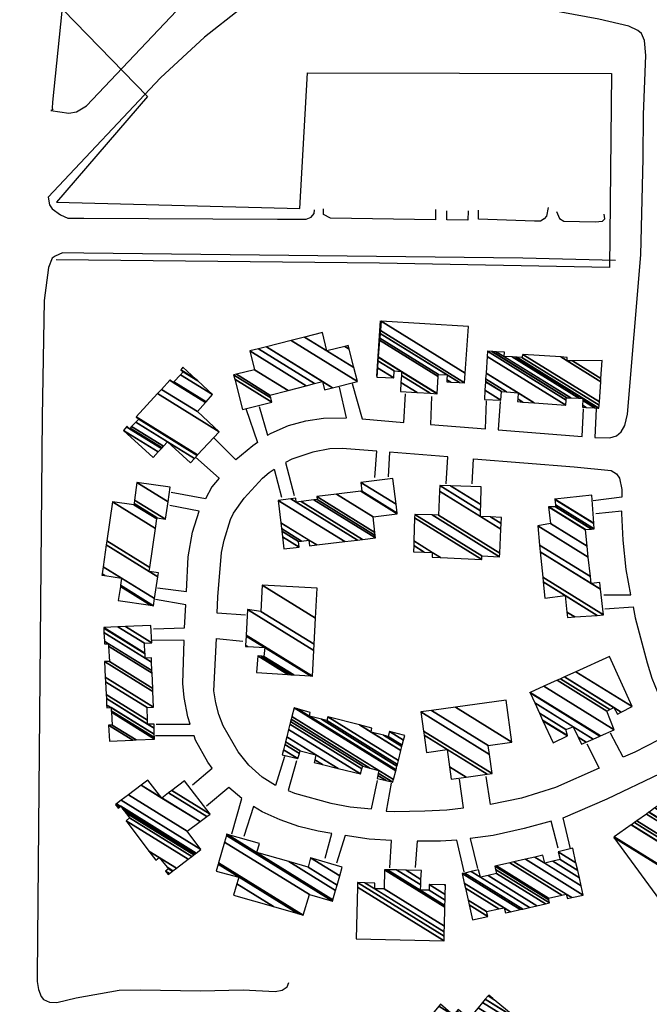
# Model space of a CAD drawing. Extents: x -0.5 to 41.9, y -0.5 to 29.8.
# Tile 30 of 128: x 6.731 to 7.054, y 3.699 to 4.205. Entities that reach past the tile are written whole.
import ezdxf

# ---------------------------------------------------------------- set-up
doc = ezdxf.new("R2010")
doc.units = 0
doc.header["$MEASUREMENT"] = 0
doc.linetypes.add('DASHDOT', pattern=[1, 0.5, -0.25, 0, -0.25])
for name, color, linetype in [('11', 2, 'CONTINUOUS'), ('21', 5, 'CONTINUOUS'), ('31', 2, 'DASHDOT')]:
    doc.layers.add(name, color=color, linetype=linetype)

msp = doc.modelspace()

# ---------------------------------------------------------------- linework, layer by layer
at = {"layer": '11'}
for points in [[(6.74801, 4.16226), (6.74778, 4.15912), (6.74823, 4.15844), (6.74711, 4.15799), (6.75632, 4.15665), (6.76036, 4.15732), (6.76552, 4.16046), (6.81156, 4.2092), (6.81695, 4.21818), (6.82009, 4.22896), (6.82009, 4.23367), (6.81875, 4.23772), (6.8174, 4.23906), (6.8156, 4.23996), (6.81313, 4.24019), (6.80864, 4.23951), (6.77743, 4.23839), (6.77159, 4.23682), (6.76844, 4.23547), (6.7635, 4.23188), (6.75946, 4.22739), (6.75519, 4.2202), (6.7534, 4.21593), (6.74801, 4.16226)], [(7.05253, 4.18629), (7.05185, 4.19393), (7.05028, 4.19752), (7.04848, 4.19909), (7.04377, 4.20134), (7.0285, 4.20493), (6.98942, 4.21212), (6.93373, 4.22245), (6.91666, 4.22626), (6.89869, 4.22739), (6.88477, 4.22581), (6.86321, 4.21998), (6.85513, 4.21661), (6.84435, 4.21009), (6.82593, 4.19572), (6.80348, 4.17484), (6.74576, 4.11353), (6.74644, 4.10949), (6.74778, 4.10747), (6.75205, 4.10432), (6.75587, 4.10275), (6.76412, 4.1027)], [(7.05118, 4.13329), (7.0514, 4.15597), (7.05253, 4.18629)], [(7.02709, 4.00467), (7.02634, 3.98993), (7.03411, 3.98979), (7.03748, 3.99091), (7.03995, 3.99293), (7.04175, 3.99608), (7.04309, 4.00192), (7.05006, 4.08389), (7.05118, 4.13329)], [(7.00245, 4.10814), (7.00155, 4.10365), (7.00043, 4.1023), (6.9984, 4.10118), (6.99548, 4.10118), (6.96674, 4.10208), (6.96669, 4.10681)], [(6.76412, 4.1027), (6.8635, 4.10208), (6.87826, 4.10208), (6.88073, 4.1032), (6.8823, 4.105), (6.88253, 4.10702)], [(6.94466, 4.10717), (6.94451, 4.10185), (6.89061, 4.10275), (6.88702, 4.10455), (6.88705, 4.10753)], [(6.96132, 4.10645), (6.96113, 4.10163), (6.95035, 4.10185), (6.95035, 4.10644)], [(7.0067, 4.10602), (7.00828, 4.10252), (7.01053, 4.10118), (7.02648, 4.10073), (7.03029, 4.10118), (7.03142, 4.1023), (7.03119, 4.10477)], [(6.76412, 4.08466), (6.75317, 4.08478), (6.74935, 4.08321), (6.74778, 4.08209), (6.74599, 4.07737), (6.74374, 4.06031), (6.74262, 4.00057), (6.74015, 3.71334), (6.74015, 3.71042), (6.74082, 3.70638), (6.74217, 3.70279), (6.74329, 3.70122), (6.74644, 3.69987), (6.75025, 3.69964), (6.76013, 3.70212), (6.78214, 3.70593), (6.79315, 3.70616), (6.82391, 3.70571), (6.84592, 3.70616), (6.86231, 3.70526), (6.86591, 3.70593), (6.86838, 3.70773), (6.86928, 3.70998)], [(7.03703, 4.08097), (6.98942, 4.08209), (6.76412, 4.08466)], [(6.90184, 4.01764), (6.90698, 3.99948), (6.9284, 3.99776), (6.92924, 4.01247)], [(6.854, 4.00596), (6.85837, 3.99112), (6.86029, 3.99226), (6.86905, 3.99608), (6.87803, 3.99855), (6.88702, 3.9999), (6.89892, 4.00012), (6.89531, 4.01583)], [(6.94249, 4.01112), (6.94202, 3.99667), (6.97022, 3.99442), (6.97074, 4.00875)], [(6.97774, 4.00843), (6.97669, 3.9939), (7.01986, 3.99045), (7.02058, 4.00467)], [(6.84727, 4.00484), (6.85326, 3.98741), (6.85086, 3.98575), (6.84205, 3.97858), (6.83065, 3.99001)], [(6.91352, 3.96935), (6.91447, 3.98299), (6.89667, 3.9844), (6.89039, 3.98418), (6.88163, 3.98238), (6.87085, 3.97879), (6.86761, 3.97711), (6.87197, 3.96015)], [(6.95012, 3.96621), (6.95086, 3.98011), (6.92094, 3.98248), (6.92025, 3.9698)], [(6.82144, 3.97991), (6.83348, 3.96916), (6.82981, 3.96469), (6.8265, 3.95854), (6.80887, 3.96172)], [(6.96337, 3.96621), (6.96412, 3.97906), (7.0157, 3.97497), (7.03478, 3.97295), (7.03748, 3.97138), (7.03905, 3.96913), (7.04017, 3.96329), (7.04017, 3.95927), (7.02558, 3.95745)], [(6.84704, 3.89861), (6.83254, 3.89964), (6.8329, 3.90805), (6.83469, 3.93095), (6.83604, 3.93724), (6.83941, 3.9478), (6.84098, 3.95116), (6.84637, 3.9588), (6.8558, 3.96913), (6.85917, 3.97205), (6.86183, 3.97375), (6.86546, 3.95925)], [(6.8019, 3.91276), (6.81672, 3.91083), (6.81762, 3.92871), (6.81987, 3.94128), (6.82324, 3.95206), (6.80819, 3.95498)], [(7.03097, 3.90917), (7.0449, 3.9091), (7.04242, 3.92219), (7.04085, 3.93724), (7.04017, 3.95094), (7.04017, 3.95216), (7.02692, 3.95072)], [(6.79988, 3.89165), (6.81579, 3.89219), (6.81638, 3.90405), (6.80078, 3.9067)], [(7.03142, 3.90198), (7.04605, 3.90303), (7.04714, 3.89727), (7.0532, 3.87414), (7.05567, 3.86628), (7.06173, 3.85123), (7.0633, 3.84629), (7.0633, 3.84247), (7.06263, 3.8391), (7.06106, 3.83618), (7.05881, 3.83439), (7.04691, 3.82832), (7.04099, 3.82567), (7.03434, 3.83798)], [(6.80123, 3.8427), (6.81866, 3.84273), (6.8174, 3.84651), (6.8156, 3.8564), (6.81493, 3.86358), (6.81553, 3.88575), (6.79898, 3.88581)], [(6.86703, 3.82608), (6.86245, 3.8112), (6.85558, 3.81552), (6.84884, 3.82159), (6.84323, 3.82855), (6.83559, 3.8418), (6.83334, 3.84764), (6.83177, 3.8537), (6.83087, 3.85976), (6.83222, 3.88671), (6.8457, 3.88536)], [(6.81987, 3.81148), (6.82991, 3.82008), (6.82773, 3.82316), (6.82144, 3.83439), (6.82069, 3.83663), (6.80078, 3.83663)], [(7.02221, 3.83259), (7.02864, 3.82015), (7.00626, 3.81013), (6.98875, 3.80474), (6.9728, 3.80138), (6.97056, 3.81575)], [(6.87332, 3.82383), (6.86894, 3.80855), (6.8722, 3.80721), (6.89083, 3.80205), (6.90072, 3.80025), (6.91176, 3.7991), (6.91486, 3.81373)], [(7.0139, 3.77869), (7.01008, 3.79464), (7.03276, 3.80429), (7.05994, 3.81732), (7.06825, 3.81912), (7.07072, 3.81912), (7.07498, 3.81799), (7.07813, 3.8153), (7.08239, 3.80968), (7.08719, 3.80206), (7.07498, 3.79307)], [(6.84008, 3.78633), (6.84512, 3.80444), (6.83851, 3.81013), (6.82706, 3.80048)], [(6.92183, 3.81238), (6.91923, 3.79799), (6.92343, 3.79789), (6.93912, 3.79823), (6.95035, 3.79868), (6.959, 3.79972), (6.95686, 3.8144)], [(6.88791, 3.77375), (6.89137, 3.78659), (6.88432, 3.78768), (6.87444, 3.79015), (6.86478, 3.79352), (6.85558, 3.79756), (6.85119, 3.8003), (6.84614, 3.78498)], [(7.00761, 3.77892), (7.00389, 3.7929), (6.99009, 3.78902), (6.97415, 3.78543), (6.96239, 3.7839), (6.96607, 3.76859)], [(6.92115, 3.76881), (6.92194, 3.78293), (6.9106, 3.78363), (6.89816, 3.78555), (6.89375, 3.77128)], [(6.95933, 3.76679), (6.9556, 3.7831), (6.9472, 3.78251), (6.93521, 3.78251), (6.93418, 3.76904)]]:
    msp.add_lwpolyline(points, dxfattribs=at)
at = {"layer": '21'}
msp.add_line((6.91441, 4.02145), (6.91644, 4.04998), dxfattribs=at)
at = {"layer": '31'}
msp.add_lwpolyline([(6.25193, 4.24019), (6.44821, 4.2321), (6.74105, 4.22267), (6.79674, 4.16518), (6.75003, 4.11083), (6.87489, 4.10769), (6.87893, 4.17731), (7.03501, 4.17708), (7.03389, 4.07737), (6.91576, 4.07962), (6.74985, 4.08119)], dxfattribs=at)

# ---------------------------------------------------------------- meshes
at = {"layer": '21'}
mesh = msp.add_polyface(dxfattribs=at)
corners = [(6.91441, 4.02101), (6.92654, 4.01359), (6.9146, 4.021), (6.91442, 4.02111), (6.93524, 4.01308), (6.92685, 4.01828), (6.92317, 4.02056), (6.91479, 4.02576), (6.94189, 4.01268), (6.92708, 4.02187), (6.9234, 4.02415), (6.91506, 4.02932), (6.94541, 4.01247), (6.9272, 4.02376), (6.9269, 4.02394), (6.91521, 4.03119), (6.94542, 4.01264), (6.92721, 4.02393), (6.91522, 4.03136), (6.95035, 4.01854), (6.946, 4.02123), (6.91589, 4.0399), (6.9524, 4.01844), (6.95042, 4.01966), (6.94608, 4.02235), (6.91598, 4.04102), (6.95688, 4.01822), (6.95057, 4.02213), (6.91617, 4.04346), (6.95955, 4.01809), (6.91628, 4.04491), (6.91666, 4.04975), (6.95989, 4.02295), (6.91666, 4.04975), (6.96157, 4.04706)]
mesh.append_faces([[corners[k] for k in face] for face in [(0, 0, 2, 3), (3, 2, 6, 7), (1, 1, 4, 5), (7, 6, 10, 11), (5, 4, 8, 9), (11, 10, 14, 15), (9, 8, 12, 13), (15, 14, 17, 18), (13, 12, 16, 17), (18, 16, 20, 21), (21, 20, 24, 25), (19, 19, 22, 23), (25, 24, 27, 28), (23, 22, 26, 27), (28, 26, 29, 30), (30, 29, 32, 33), (31, 32, 34, 34)]], dxfattribs={"vtx0": -1, "vtx2": -1})
mesh = msp.add_polyface(dxfattribs=at)
corners = [(6.84547, 4.00439), (6.86052, 4.00821), (6.84152, 4.01998), (6.85998, 4.01035), (6.84098, 4.02213), (6.85962, 4.0118), (6.84239, 4.02248), (6.8689, 4.0142), (6.85176, 4.02482), (6.84929, 4.03448), (6.87815, 4.01659), (6.84929, 4.03448), (6.85367, 4.03559), (6.88769, 4.01449), (6.8825, 4.01771), (6.85776, 4.03662), (6.89178, 4.01553), (6.88657, 4.01876), (6.87052, 4.03985), (6.90453, 4.01876), (6.87736, 4.04158), (6.88881, 4.03448), (6.90271, 4.02586), (6.88657, 4.04391), (6.89811, 4.03676), (6.90027, 4.03542), (6.89982, 4.03717)]
mesh.append_faces([[corners[k] for k in face] for face in [(0, 0, 1, 2), (2, 1, 3, 4), (4, 3, 5, 6), (6, 5, 7, 8), (8, 7, 10, 11), (9, 10, 14, 12), (12, 14, 17, 15), (13, 13, 16, 17), (15, 16, 19, 18), (18, 19, 22, 20), (20, 21, 23, 23), (21, 22, 25, 24), (24, 25, 26, 26)]], dxfattribs={"vtx0": -1, "vtx2": -1})
mesh = msp.add_polyface(dxfattribs=at)
corners = [(6.96966, 4.00955), (6.97819, 4.0091), (6.96996, 4.01421), (6.98673, 4.00843), (6.97842, 4.01358), (6.97024, 4.01865), (6.98675, 4.00843), (6.98673, 4.00844), (6.97842, 4.01359), (6.97024, 4.01867), (6.98942, 4.00821), (6.9868, 4.00983), (6.98107, 4.01339), (6.97033, 4.02004), (6.98942, 4.00821), (6.98695, 4.01292), (6.97052, 4.02311), (6.99523, 4.00779), (6.97107, 4.03166), (7.01143, 4.00663), (6.97123, 4.03426), (7.01158, 4.00924), (6.97344, 4.03414), (7.01165, 4.01045), (6.97381, 4.03412), (7.01996, 4.00551), (7.01203, 4.01043), (6.9758, 4.03402), (6.97976, 4.03156), (7.02195, 4.00541), (7.02002, 4.0066), (7.01401, 4.01033), (6.97999, 4.03381), (6.98394, 4.03136), (7.02615, 4.00518), (7.02013, 4.00892), (7.01822, 4.01011), (6.9859, 4.03126), (7.02812, 4.00508), (7.02019, 4.01), (6.98627, 4.03124), (7.0285, 4.00506), (6.98897, 4.03111), (7.02859, 4.00655), (6.98942, 4.03268), (7.02871, 4.00833), (7.00884, 4.03134), (7.0121, 4.02931), (7.02937, 4.01861), (7.0121, 4.03111), (7.01494, 4.02935), (7.02948, 4.02034), (7.03007, 4.02954)]
mesh.append_faces([[corners[k] for k in face] for face in [(0, 0, 1, 2), (2, 1, 4, 5), (5, 4, 8, 9), (3, 3, 6, 7), (9, 8, 12, 13), (7, 6, 10, 11), (13, 12, 15, 16), (11, 14, 17, 15), (16, 17, 19, 18), (18, 19, 21, 20), (20, 21, 23, 22), (22, 23, 26, 24), (24, 26, 31, 27), (25, 25, 29, 30), (27, 28, 32, 32), (28, 31, 36, 33), (30, 29, 34, 35), (33, 36, 39, 37), (35, 34, 38, 39), (37, 38, 41, 40), (40, 41, 43, 42), (42, 43, 45, 44), (44, 45, 48, 46), (46, 47, 49, 49), (47, 48, 51, 50), (50, 51, 52, 52)]], dxfattribs={"vtx0": -1, "vtx2": -1})
mesh = msp.add_polyface(dxfattribs=at)
corners = [(6.79966, 3.97968), (6.78439, 3.99361), (6.80226, 3.98253), (6.78439, 3.99361), (6.78591, 3.99551), (6.78753, 3.99451), (6.80393, 3.98434), (6.78618, 3.99585), (6.78784, 3.99483), (6.80423, 3.98467), (6.78863, 3.99566), (6.81875, 3.97699), (6.805, 3.98551), (6.79076, 3.99788), (6.82083, 3.97924), (6.80707, 3.98777), (6.79225, 3.99945), (6.8223, 3.98081), (6.7909, 4.00057), (6.82247, 3.981), (6.80191, 4.01256), (6.83357, 3.99293), (6.80388, 4.01471), (6.82234, 4.00326), (6.8082, 4.01942), (6.80999, 4.01831), (6.8266, 4.00801), (6.80842, 4.01966), (6.81021, 4.01854), (6.82682, 4.00825), (6.81374, 4.02223), (6.8302, 4.01202), (6.81515, 4.0237), (6.82254, 4.01912), (6.81381, 4.02482), (6.8216, 4.01999), (6.81493, 4.02617)]
mesh.append_faces([[corners[k] for k in face] for face in [(0, 0, 2, 3), (1, 2, 6, 4), (4, 5, 7, 7), (5, 6, 9, 8), (8, 9, 12, 10), (10, 12, 15, 13), (11, 11, 14, 15), (13, 14, 17, 16), (16, 17, 19, 18), (18, 19, 21, 20), (20, 21, 23, 22), (22, 23, 26, 24), (24, 25, 27, 27), (25, 26, 29, 28), (28, 29, 31, 30), (30, 31, 33, 32), (32, 33, 35, 34), (34, 35, 36, 36)]], dxfattribs={"vtx0": -1, "vtx2": -1})
mesh = msp.add_polyface(dxfattribs=at)
corners = [(6.78169, 3.90625), (6.79838, 3.90378), (6.78282, 3.91343), (6.77338, 3.91928), (6.79988, 3.90356), (6.78292, 3.91407), (6.77491, 3.91904), (6.77348, 3.91993), (6.80042, 3.90721), (6.78349, 3.9177), (6.774, 3.92359), (6.79764, 3.92107), (6.80205, 3.91834), (6.77559, 3.93474), (6.79794, 3.92313), (6.80235, 3.9204), (6.77589, 3.93681), (6.80089, 3.94329), (6.77877, 3.957), (6.80159, 3.94811), (6.78978, 3.95543), (6.80168, 3.94869), (6.78986, 3.95602), (6.80595, 3.94802), (6.79011, 3.95784), (6.79135, 3.96688), (6.8073, 3.957), (6.79135, 3.96688), (6.80842, 3.96441)]
mesh.append_faces([[corners[k] for k in face] for face in [(0, 0, 1, 2), (3, 3, 6, 7), (2, 1, 4, 5), (7, 6, 9, 10), (5, 4, 8, 9), (10, 8, 12, 13), (13, 11, 14, 16), (11, 12, 15, 15), (16, 14, 17, 18), (18, 17, 19, 20), (20, 19, 21, 22), (22, 21, 23, 24), (24, 23, 26, 27), (25, 26, 28, 28)]], dxfattribs={"vtx0": -1, "vtx2": -1})
mesh = msp.add_polyface(dxfattribs=at)
corners = [(6.86681, 3.93275), (6.87467, 3.93365), (6.86608, 3.93897), (6.87422, 3.93657), (6.86574, 3.94182), (6.87983, 3.93432), (6.87587, 3.93677), (6.86559, 3.94315), (6.88359, 3.93477), (6.87961, 3.93724), (6.86524, 3.94615), (6.86389, 3.95768), (6.89805, 3.93649), (6.86389, 3.95768), (6.87034, 3.95848), (6.87309, 3.95678), (6.90456, 3.93727), (6.87287, 3.9588), (6.87562, 3.95709), (6.90711, 3.93757), (6.8822, 3.95792), (6.91374, 3.93836), (6.88387, 3.95813), (6.9136, 3.93969), (6.88365, 3.9597), (6.91344, 3.94123), (6.8937, 3.96087), (6.91262, 3.94914), (6.90624, 3.96233), (6.92497, 3.95072), (6.90678, 3.96239), (6.92492, 3.95115), (6.90633, 3.96688), (6.92435, 3.95571), (6.92272, 3.96891)]
mesh.append_faces([[corners[k] for k in face] for face in [(0, 0, 1, 2), (2, 1, 3, 4), (4, 3, 6, 7), (7, 6, 9, 10), (5, 5, 8, 9), (10, 8, 12, 13), (11, 12, 16, 14), (14, 15, 17, 17), (15, 16, 19, 18), (18, 19, 21, 20), (20, 21, 23, 22), (22, 23, 25, 24), (24, 25, 27, 26), (26, 27, 29, 28), (28, 29, 31, 30), (30, 31, 33, 32), (32, 33, 34, 34)]], dxfattribs={"vtx0": -1, "vtx2": -1})
mesh = msp.add_polyface(dxfattribs=at)
corners = [(6.93328, 3.93118), (6.94293, 3.92848), (6.9388, 3.93105), (6.93339, 3.9344), (6.94723, 3.92829), (6.94293, 3.93095), (6.93348, 3.93682), (6.96831, 3.92736), (6.93389, 3.9487), (6.96831, 3.92916), (6.93395, 3.95046), (6.93395, 3.95049), (6.96837, 3.92915), (6.93395, 3.95049), (6.94292, 3.95016), (6.97752, 3.92871), (6.94608, 3.95004), (6.9776, 3.9305), (6.94662, 3.9624), (6.96764, 3.94937), (6.97815, 3.94285), (6.94675, 3.96531), (6.96772, 3.95231), (6.97282, 3.94915), (6.97828, 3.94577), (6.95226, 3.96514), (6.96782, 3.95549), (6.97842, 3.94892), (6.96809, 3.96464)]
mesh.append_faces([[corners[k] for k in face] for face in [(0, 0, 2, 3), (3, 2, 5, 6), (1, 1, 4, 5), (6, 4, 7, 8), (8, 7, 9, 10), (10, 9, 12, 13), (11, 12, 15, 14), (14, 15, 17, 16), (16, 17, 20, 18), (18, 19, 22, 21), (19, 20, 24, 23), (21, 22, 26, 25), (23, 24, 27, 27), (25, 26, 28, 28)]], dxfattribs={"vtx0": -1, "vtx2": -1})
mesh = msp.add_polyface(dxfattribs=at)
corners = [(7.01233, 3.89749), (7.01614, 3.89777), (7.01205, 3.90031), (7.00065, 3.90737), (7.02752, 3.8986), (7.0112, 3.90872), (6.99984, 3.91577), (7.03074, 3.89884), (6.99961, 3.91814), (7.02445, 3.91501), (7.02932, 3.91199), (6.99835, 3.93119), (7.02409, 3.91847), (7.02895, 3.91546), (6.99802, 3.93463), (7.02302, 3.92855), (6.99706, 3.94465), (7.02244, 3.93408), (7.00357, 3.94577), (7.02154, 3.94261), (7.00267, 3.95431), (7.02153, 3.94263), (7.0027, 3.95431), (7.0246, 3.94294), (7.00626, 3.95431), (7.02603, 3.94308), (7.00614, 3.95541), (7.00559, 3.95835), (7.02585, 3.94579), (7.00583, 3.9582), (7.00559, 3.95835), (7.00578, 3.95837), (7.02584, 3.94593), (7.00581, 3.95835), (7.0249, 3.96037)]
mesh.append_faces([[corners[k] for k in face] for face in [(0, 0, 1, 2), (3, 3, 5, 6), (2, 1, 4, 5), (6, 4, 7, 8), (8, 7, 10, 11), (11, 9, 12, 14), (9, 10, 13, 13), (14, 12, 15, 16), (16, 15, 17, 18), (18, 17, 19, 20), (20, 19, 21, 22), (22, 21, 23, 24), (24, 23, 25, 26), (26, 25, 28, 29), (27, 30, 33, 31), (29, 28, 32, 33), (31, 32, 34, 34)]], dxfattribs={"vtx0": -1, "vtx2": -1})
mesh = msp.add_polyface(dxfattribs=at)
corners = [(6.85266, 3.8692), (6.86871, 3.86819), (6.85333, 3.87773), (6.87058, 3.86808), (6.85523, 3.87759), (6.84704, 3.88267), (6.87181, 3.868), (6.85648, 3.8775), (6.84828, 3.88259), (6.84708, 3.88333), (6.88036, 3.86746), (6.85692, 3.882), (6.84736, 3.88793), (6.8814, 3.8674), (6.84739, 3.88849), (6.88212, 3.88048), (6.84817, 3.90153), (6.8823, 3.88371), (6.85497, 3.90065), (6.85558, 3.91411), (6.88303, 3.89709), (6.85558, 3.91411), (6.88387, 3.91254)]
mesh.append_faces([[corners[k] for k in face] for face in [(0, 0, 1, 2), (2, 1, 3, 4), (5, 5, 8, 9), (4, 3, 6, 7), (9, 8, 11, 12), (7, 6, 10, 11), (12, 10, 13, 14), (14, 13, 15, 16), (16, 15, 17, 18), (18, 17, 20, 21), (19, 20, 22, 22)]], dxfattribs={"vtx0": -1, "vtx2": -1})
mesh = msp.add_polyface(dxfattribs=at)
corners = [(6.7772, 3.83394), (6.78921, 3.83452), (6.77675, 3.84225), (6.79088, 3.8346), (6.77855, 3.84225), (6.80033, 3.83506), (6.77822, 3.84877), (6.80031, 3.83584), (6.77818, 3.84956), (6.77585, 3.85101), (6.80026, 3.83749), (6.7781, 3.85123), (6.77578, 3.85267), (6.79674, 3.8427), (6.80017, 3.84057), (6.77563, 3.85579), (6.79668, 3.84482), (6.80011, 3.8427), (6.77553, 3.85794), (6.79651, 3.85123), (6.77522, 3.86443), (6.79988, 3.85145), (6.77511, 3.86682), (6.79953, 3.85943), (6.77473, 3.87481), (6.79946, 3.86101), (6.7772, 3.87481), (6.79911, 3.8689), (6.77682, 3.88273), (6.77473, 3.88402), (6.79905, 3.87019), (6.77675, 3.88402), (6.77466, 3.88531), (6.79562, 3.87661), (6.79886, 3.8746), (6.77442, 3.88975), (6.79548, 3.87886), (6.79876, 3.87683), (6.7743, 3.892), (6.77428, 3.89233), (6.79546, 3.87919), (6.77428, 3.89233), (6.78158, 3.89266), (6.79517, 3.88424), (6.78547, 3.89284), (6.79898, 3.88447), (6.79854, 3.89345)]
mesh.append_faces([[corners[k] for k in face] for face in [(0, 0, 1, 2), (2, 1, 3, 4), (4, 3, 5, 6), (6, 5, 7, 8), (9, 9, 11, 12), (8, 7, 10, 11), (12, 10, 14, 15), (15, 13, 16, 18), (13, 14, 17, 17), (18, 16, 19, 20), (20, 19, 21, 22), (22, 21, 23, 24), (24, 23, 25, 26), (26, 25, 27, 28), (29, 29, 31, 32), (28, 27, 30, 31), (32, 30, 34, 35), (35, 33, 36, 38), (33, 34, 37, 37), (38, 36, 40, 41), (39, 40, 43, 42), (42, 43, 45, 44), (44, 45, 46, 46)]], dxfattribs={"vtx0": -1, "vtx2": -1})
mesh = msp.add_polyface(dxfattribs=at)
corners = [(7.00492, 3.83304), (7.01233, 3.83663), (6.9997, 3.84446), (7.01951, 3.83237), (7.01227, 3.83686), (6.99958, 3.84473), (7.02199, 3.83345), (7.01775, 3.83608), (7.01143, 3.84), (6.9979, 3.84839), (7.02549, 3.835), (7.01525, 3.84135), (6.99554, 3.85357), (6.99301, 3.85887), (7.02901, 3.83655), (6.99316, 3.85878), (6.99301, 3.85887), (6.99322, 3.85896), (7.02922, 3.83664), (6.99301, 3.85909), (7.00025, 3.86216), (7.03636, 3.83978), (7.00702, 3.86525), (7.03254, 3.84943), (7.00867, 3.866), (7.03793, 3.84786), (7.03412, 3.85022), (7.01076, 3.86696), (7.03994, 3.84887), (7.03613, 3.85123), (7.01661, 3.86963), (7.04556, 3.85168), (7.03389, 3.8775)]
mesh.append_faces([[corners[k] for k in face] for face in [(0, 0, 1, 2), (2, 1, 4, 5), (5, 4, 8, 9), (3, 3, 6, 7), (9, 8, 11, 12), (7, 6, 10, 11), (12, 10, 14, 15), (13, 16, 19, 19), (15, 14, 18, 17), (17, 18, 21, 20), (20, 21, 23, 22), (22, 23, 26, 24), (24, 26, 29, 27), (25, 25, 28, 29), (27, 28, 31, 30), (30, 31, 32, 32)]], dxfattribs={"vtx0": -1, "vtx2": -1})
mesh = msp.add_polyface(dxfattribs=at)
corners = [(6.95259, 3.8144), (6.96037, 3.81548), (6.95174, 3.82083), (6.94002, 3.8281), (6.97108, 3.81696), (6.95057, 3.82967), (6.93877, 3.83699), (6.9737, 3.81732), (6.93847, 3.83916), (6.9371, 3.84898), (6.97232, 3.82715), (6.9371, 3.84898), (6.94257, 3.84974), (6.97168, 3.83169), (6.95485, 3.85144), (6.98381, 3.83349), (6.98089, 3.85505)]
mesh.append_faces([[corners[k] for k in face] for face in [(0, 0, 1, 2), (3, 3, 5, 6), (2, 1, 4, 5), (6, 4, 7, 8), (8, 7, 10, 11), (9, 10, 13, 12), (12, 13, 15, 14), (14, 15, 16, 16)]], dxfattribs={"vtx0": -1, "vtx2": -1})
mesh = msp.add_polyface(dxfattribs=at)
corners = [(6.86591, 3.82698), (6.87399, 3.82496), (6.86656, 3.82956), (6.8823, 3.82293), (6.87473, 3.82763), (6.86724, 3.83227), (6.88659, 3.82188), (6.88261, 3.82435), (6.87511, 3.829), (6.86759, 3.83366), (6.89457, 3.81992), (6.8832, 3.82698), (6.86825, 3.83625), (6.90611, 3.8171), (6.86919, 3.83998), (6.91464, 3.81485), (6.90683, 3.81969), (6.86985, 3.84262), (6.91922, 3.81371), (6.91497, 3.81634), (6.90723, 3.82114), (6.87022, 3.84408), (6.92272, 3.81283), (6.91522, 3.81748), (6.91094, 3.82013), (6.87051, 3.8452), (6.92307, 3.81422), (6.91554, 3.81889), (6.87086, 3.84659), (6.87197, 3.85101), (6.92419, 3.81863), (6.87197, 3.85101), (6.8737, 3.85054), (6.87983, 3.84674), (6.92432, 3.81916), (6.88028, 3.84876), (6.88605, 3.84518), (6.92482, 3.82114), (6.88881, 3.84449), (6.92505, 3.82203), (6.88926, 3.84651), (6.92555, 3.82402), (6.9056, 3.84231), (6.91149, 3.83865), (6.92684, 3.82914), (6.91194, 3.84068), (6.91782, 3.83703), (6.92734, 3.83113), (6.92025, 3.83641), (6.92753, 3.83189), (6.92093, 3.83888), (6.92816, 3.83439), (6.92879, 3.83686)]
mesh.append_faces([[corners[k] for k in face] for face in [(0, 0, 1, 2), (2, 1, 4, 5), (5, 4, 8, 9), (3, 3, 6, 7), (9, 8, 11, 12), (7, 6, 10, 11), (12, 10, 13, 14), (14, 13, 16, 17), (17, 16, 20, 21), (15, 15, 18, 19), (21, 20, 24, 25), (19, 18, 22, 23), (25, 24, 27, 28), (23, 22, 26, 27), (28, 26, 30, 31), (29, 30, 34, 32), (32, 33, 35, 35), (33, 34, 37, 36), (36, 37, 39, 38), (38, 39, 41, 40), (40, 41, 44, 42), (42, 43, 45, 45), (43, 44, 47, 46), (46, 47, 49, 48), (48, 49, 51, 50), (50, 51, 52, 52)]], dxfattribs={"vtx0": -1, "vtx2": -1})
mesh = msp.add_polyface(dxfattribs=at)
corners = [(6.80729, 3.76544), (6.80799, 3.76597), (6.80595, 3.76724), (6.80951, 3.76713), (6.80752, 3.76836), (6.80984, 3.76738), (6.80678, 3.76927), (6.80101, 3.77285), (6.81162, 3.76873), (6.8028, 3.7742), (6.79751, 3.77749), (6.81762, 3.77329), (6.78574, 3.79307), (6.81957, 3.77477), (6.78753, 3.79464), (6.82053, 3.7755), (6.78559, 3.79716), (6.78169, 3.79958), (6.78035, 3.80138), (6.82122, 3.77603), (6.78418, 3.799), (6.78244, 3.80008), (6.78035, 3.80138), (6.78091, 3.8018), (6.82178, 3.77646), (6.78304, 3.80048), (6.78327, 3.80359), (6.82414, 3.77824), (6.78698, 3.8064), (6.81718, 3.78768), (6.79351, 3.81134), (6.80415, 3.80474), (6.82374, 3.7926), (6.79696, 3.81395), (6.80762, 3.80735), (6.82721, 3.7952), (6.80926, 3.80858), (6.82885, 3.79643), (6.81583, 3.8135)]
mesh.append_faces([[corners[k] for k in face] for face in [(0, 0, 1, 2), (2, 1, 3, 4), (4, 3, 5, 6), (7, 7, 9, 10), (6, 5, 8, 9), (10, 8, 11, 12), (12, 11, 13, 14), (14, 13, 15, 16), (17, 17, 21, 22), (16, 15, 19, 20), (18, 21, 25, 23), (20, 19, 24, 25), (23, 24, 27, 26), (26, 27, 29, 28), (28, 29, 32, 30), (30, 31, 33, 33), (31, 32, 35, 34), (34, 35, 37, 36), (36, 37, 38, 38)]], dxfattribs={"vtx0": -1, "vtx2": -1})
mesh = msp.add_polyface(dxfattribs=at)
corners = [(7.06286, 3.74793), (7.0774, 3.75894), (7.03613, 3.78453), (7.03636, 3.78476), (7.07767, 3.75914), (7.03636, 3.78476), (7.04496, 3.79088), (7.08599, 3.76544), (7.04512, 3.79099), (7.07835, 3.77038), (7.08572, 3.76581), (7.04666, 3.79209), (7.07588, 3.77398), (7.07986, 3.77151), (7.08311, 3.76949), (7.04789, 3.79296), (7.07711, 3.77485), (7.08105, 3.77241), (7.05284, 3.79649), (7.06488, 3.78902), (7.08208, 3.77836), (7.05412, 3.79739), (7.06218, 3.79239), (7.0661, 3.78996), (7.08336, 3.77926), (7.05427, 3.7975), (7.06231, 3.79251), (7.06625, 3.79007), (7.08352, 3.77937), (7.05723, 3.79961), (7.06488, 3.79486), (7.06909, 3.79225), (7.07852, 3.7864), (7.05971, 3.80138), (7.07148, 3.79408), (7.07432, 3.79232), (7.07251, 3.79486)]
mesh.append_faces([[corners[k] for k in face] for face in [(0, 0, 1, 2), (2, 1, 4, 5), (3, 4, 7, 6), (6, 7, 10, 8), (8, 9, 12, 11), (9, 10, 14, 13), (11, 12, 16, 15), (13, 14, 17, 17), (15, 16, 20, 18), (18, 19, 22, 21), (19, 20, 24, 23), (21, 22, 26, 25), (23, 24, 28, 27), (25, 26, 30, 29), (27, 28, 32, 31), (29, 30, 33, 33), (31, 32, 35, 34), (34, 35, 36, 36)]], dxfattribs={"vtx0": -1, "vtx2": -1})
mesh = msp.add_polyface(dxfattribs=at)
corners = [(6.84098, 3.75489), (6.86149, 3.74896), (6.84266, 3.76063), (6.832, 3.76724), (6.87387, 3.74537), (6.84367, 3.7641), (6.83299, 3.77072), (6.87669, 3.74456), (6.83322, 3.77151), (6.87983, 3.75511), (6.83625, 3.78213), (6.89173, 3.75175), (6.83723, 3.78554), (6.83739, 3.7861), (6.89189, 3.75231), (6.83739, 3.7861), (6.8379, 3.78596), (6.85288, 3.77667), (6.89193, 3.75246), (6.85423, 3.78139), (6.86931, 3.77204), (6.89327, 3.75719), (6.87916, 3.76926), (6.89407, 3.76002), (6.8805, 3.77398), (6.8954, 3.76474), (6.89667, 3.76926)]
mesh.append_faces([[corners[k] for k in face] for face in [(0, 0, 1, 2), (3, 3, 5, 6), (2, 1, 4, 5), (6, 4, 7, 8), (8, 7, 9, 10), (10, 9, 11, 12), (12, 11, 14, 15), (13, 14, 18, 16), (16, 17, 19, 19), (17, 18, 21, 20), (20, 21, 23, 22), (22, 23, 25, 24), (24, 25, 26, 26)]], dxfattribs={"vtx0": -1, "vtx2": -1})
mesh = msp.add_polyface(dxfattribs=at)
corners = [(6.9636, 3.74209), (6.97146, 3.74389), (6.96184, 3.74985), (6.97078, 3.74636), (6.9613, 3.75224), (6.98044, 3.74568), (6.97707, 3.74777), (6.9599, 3.75842), (6.98313, 3.74629), (6.97976, 3.74838), (6.9593, 3.76107), (6.98804, 3.74739), (6.95821, 3.76589), (6.98942, 3.7477), (6.95956, 3.76621), (6.98942, 3.7477), (6.96293, 3.76701), (6.96764, 3.7641), (6.99282, 3.74848), (6.96674, 3.76791), (6.97154, 3.76494), (6.99666, 3.74936), (6.97595, 3.76589), (7.001, 3.75036), (6.97545, 3.768), (7.00312, 3.75085), (6.97505, 3.76971), (7.00282, 3.75249), (6.97591, 3.76991), (7.00267, 3.75332), (6.98271, 3.77145), (7.01233, 3.75309), (7.00949, 3.75485), (6.98487, 3.77194), (7.0145, 3.75357), (7.01165, 3.75534), (6.99075, 3.77328), (7.02041, 3.75489), (6.99564, 3.77439), (7.00065, 3.77128), (7.01933, 3.7597), (6.99975, 3.77533), (7.00476, 3.77222), (7.01842, 3.76375), (7.00851, 3.77308), (7.0176, 3.76745), (7.00761, 3.77712), (7.01669, 3.77149), (7.01502, 3.77892)]
mesh.append_faces([[corners[k] for k in face] for face in [(0, 0, 1, 2), (2, 1, 3, 4), (4, 3, 6, 7), (7, 6, 9, 10), (5, 5, 8, 9), (10, 8, 11, 12), (12, 11, 13, 14), (14, 15, 18, 16), (16, 17, 19, 19), (17, 18, 21, 20), (20, 21, 23, 22), (22, 23, 25, 24), (24, 25, 27, 26), (26, 27, 29, 28), (28, 29, 32, 30), (30, 32, 35, 33), (31, 31, 34, 35), (33, 34, 37, 36), (36, 37, 40, 38), (38, 39, 41, 41), (39, 40, 43, 42), (42, 43, 45, 44), (44, 45, 47, 46), (46, 47, 48, 48)]], dxfattribs={"vtx0": -1, "vtx2": -1})
mesh = msp.add_polyface(dxfattribs=at)
corners = [(6.90386, 3.73243), (6.949, 3.73131), (6.90448, 3.75891), (6.90453, 3.7614), (6.94906, 3.7338), (6.90453, 3.7614), (6.90839, 3.76121), (6.91352, 3.75803), (6.94911, 3.73597), (6.91352, 3.76095), (6.91822, 3.75803), (6.94917, 3.73884), (6.91823, 3.75803), (6.94917, 3.73885), (6.91846, 3.76791), (6.94941, 3.74873), (6.9199, 3.76788), (6.93687, 3.75736), (6.94943, 3.74958), (6.92457, 3.76777), (6.93699, 3.76007), (6.94136, 3.75736), (6.94949, 3.75232), (6.92947, 3.76765), (6.93712, 3.76291), (6.94136, 3.76028), (6.94956, 3.7552), (6.93732, 3.76747), (6.94926, 3.76007), (6.94967, 3.75981), (6.94967, 3.76005)]
mesh.append_faces([[corners[k] for k in face] for face in [(0, 0, 1, 2), (2, 1, 4, 5), (3, 4, 8, 6), (6, 7, 9, 9), (7, 8, 11, 10), (10, 11, 13, 12), (12, 13, 15, 14), (14, 15, 18, 16), (16, 17, 20, 19), (17, 18, 22, 21), (19, 20, 24, 23), (21, 22, 26, 25), (23, 24, 27, 27), (25, 26, 29, 28), (28, 29, 30, 30)]], dxfattribs={"vtx0": -1, "vtx2": -1})
mesh = msp.add_polyface(dxfattribs=at)
corners = [(7.0002, 3.53369), (6.90094, 3.59612), (7.00071, 3.53426), (6.99558, 3.53744), (6.90111, 3.59632), (6.89978, 3.59715), (6.87826, 3.61049), (7.00089, 3.53446), (6.99397, 3.53875), (6.98942, 3.54245), (6.90158, 3.5969), (6.89649, 3.60007), (6.87877, 3.61105), (6.87492, 3.61344), (7.00139, 3.53502), (6.98942, 3.54245), (6.97871, 3.55121), (6.90274, 3.59831), (6.8885, 3.60715), (6.88003, 3.6124), (6.86681, 3.6206), (7.00262, 3.53639), (6.9689, 3.55925), (6.9038, 3.59961), (6.88118, 3.61363), (6.86787, 3.62189), (7.00374, 3.53764), (6.94059, 3.58242), (6.90686, 3.60334), (6.87093, 3.62561), (7.01412, 3.53683), (7.00698, 3.54126), (6.93309, 3.58856), (6.90767, 3.60432), (6.87175, 3.6266), (7.01497, 3.5378), (7.00784, 3.54222), (6.91015, 3.60735), (6.87423, 3.62961), (7.01756, 3.54075), (6.87624, 3.63205), (7.01964, 3.54314), (6.87085, 3.63654), (7.02029, 3.54388), (6.87552, 3.64216), (7.02513, 3.54941), (6.87641, 3.64324), (7.01906, 3.5548), (6.8817, 3.6496), (7.02445, 3.56108), (6.88678, 3.65571), (6.98942, 3.59208), (6.88807, 3.65726), (6.98089, 3.59971), (6.89578, 3.66655), (6.91194, 3.65653), (6.98847, 3.60908), (6.89676, 3.66772), (6.90286, 3.66393), (6.91292, 3.6577), (6.98942, 3.61027), (6.89735, 3.66843), (6.91351, 3.65841), (6.99002, 3.61097), (6.92493, 3.67208), (7.01884, 3.61386), (7.00146, 3.62463), (6.92681, 3.67433), (7.02072, 3.61611), (7.00334, 3.62688), (6.94633, 3.69771), (6.95371, 3.69313), (7.04028, 3.63946), (6.9472, 3.69875), (6.95459, 3.69417), (7.04115, 3.6405), (6.9555, 3.69524), (6.9618, 3.69134), (7.04205, 3.64158), (6.95618, 3.69605), (6.96248, 3.69215), (7.04273, 3.64239), (6.96284, 3.69259), (7.04309, 3.64283), (6.96647, 3.69694), (7.0121, 3.66865), (6.96872, 3.69964), (7.01435, 3.67135), (6.97015, 3.70136), (6.9874, 3.69066), (7.00187, 3.68169), (6.97158, 3.70307), (6.97478, 3.70109), (6.98888, 3.69235), (6.98942, 3.69201), (6.97167, 3.70318), (6.97395, 3.70177), (6.98897, 3.69246), (6.9719, 3.70346)]
mesh.append_faces([[corners[k] for k in face] for face in [(0, 0, 2, 3), (1, 1, 4, 5), (3, 2, 7, 8), (6, 6, 12, 13), (5, 4, 10, 11), (8, 7, 14, 15), (13, 12, 19, 20), (11, 10, 17, 18), (9, 14, 21, 16), (20, 19, 24, 25), (18, 17, 23, 24), (16, 21, 26, 22), (25, 23, 28, 29), (22, 26, 31, 27), (29, 28, 33, 34), (27, 31, 36, 32), (30, 30, 35, 36), (34, 33, 37, 38), (32, 35, 39, 37), (38, 39, 41, 40), (40, 41, 43, 42), (42, 43, 45, 44), (44, 45, 47, 46), (46, 47, 49, 48), (48, 49, 51, 50), (50, 51, 53, 52), (52, 53, 56, 54), (54, 55, 58, 57), (55, 56, 60, 59), (57, 58, 61, 61), (59, 60, 63, 62), (62, 63, 66, 64), (64, 66, 69, 67), (65, 65, 68, 69), (67, 68, 72, 70), (70, 71, 73, 73), (71, 72, 75, 74), (74, 75, 78, 76), (76, 77, 79, 79), (77, 78, 81, 80), (80, 81, 83, 82), (82, 83, 85, 84), (84, 85, 87, 86), (86, 87, 90, 88), (88, 89, 92, 91), (89, 90, 94, 93), (91, 92, 96, 95), (93, 94, 97, 97), (95, 96, 98, 98)]], dxfattribs={"vtx0": -1, "vtx2": -1})

doc.saveas('drawing.dxf')
